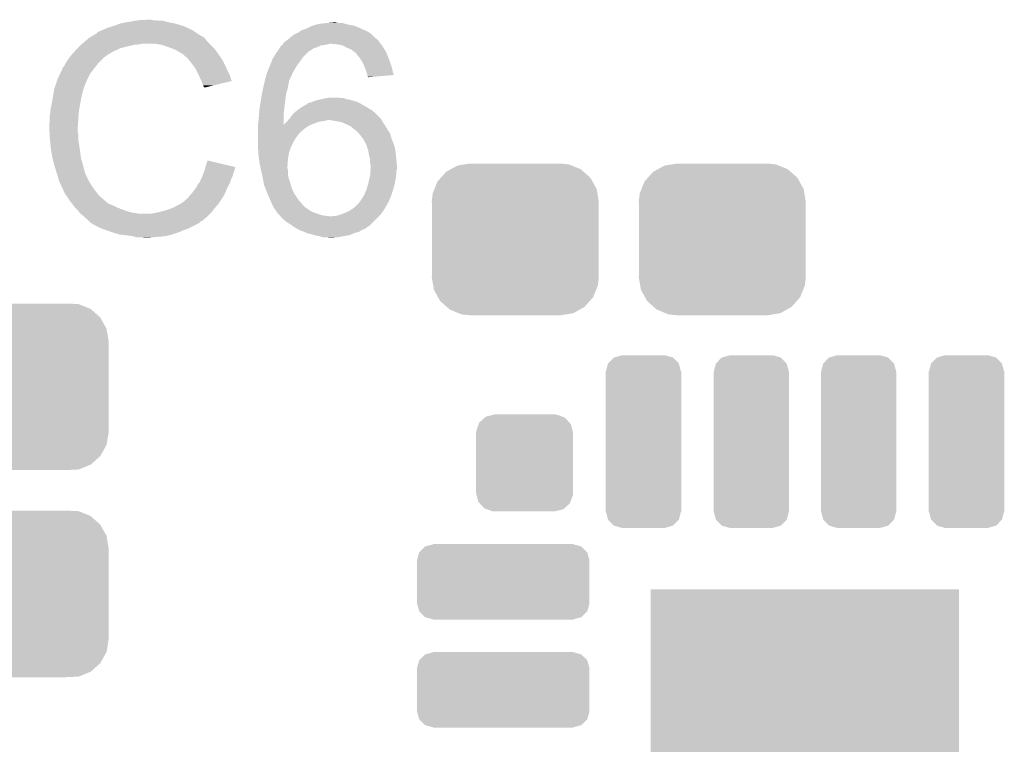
# Model space of a CAD drawing. Extents: x -1.3 to 24.2, y -3.9 to 39.2.
# Tile 36 of 43: x 7.8 to 12.4, y 21.1 to 24.4. Entities that reach past the tile are written whole.
import ezdxf

# ---------------------------------------------------------------- set-up
doc = ezdxf.new("R2010")
doc.units = 0
doc.layers.get('0').update_dxf_attribs({"linetype": 'CONTINUOUS'})
doc.layers.add('BOOST_10_CLICK_V101_GTO', color=14, linetype='CONTINUOUS')
doc.layers.add('BOOST_10_CLICK_V101_GTS', color=12, linetype='CONTINUOUS')

# ---------------------------------------------------------------- blocks, each defined once
blk = doc.blocks.new('SQUARE_52')
blk.add_solid([(0.71501, 0.71501), (0.71501, -0.71501), (-0.71501, 0.71501), (-0.71501, -0.71501)])
blk = doc.blocks.new('CUSTOM_82')
for points in [[(-0.320744, 0.31339), (-0.298526, 0.325596), (0.317222, 0.31339), (0.30335, 0.325596)], [(-0.298526, 0.325596), (-0.268438, 0.342124), (0.30335, 0.325596), (0.2622, 0.342124)], [(-0.268438, 0.342124), (-0.233628, 0.347838), (0.2622, 0.342124), (0.247972, 0.347838)], [(-0.233628, 0.347838), (-0.20955, 0.35179), (0.247972, 0.347838), (0.20955, 0.35179)], [(-0.360486, 0.26887), (-0.34504, 0.286174), (0.357822, 0.26887), (0.348152, 0.286174)], [(-0.34504, 0.286174), (-0.320744, 0.31339), (0.348152, 0.286174), (0.317222, 0.31339)], [(-0.383124, 0.213652), (-0.37475, 0.234078), (0.380766, 0.213652), (0.377262, 0.234078)], [(-0.37475, 0.234078), (-0.360486, 0.26887), (0.377262, 0.234078), (0.357822, 0.26887)], [(-0.38735, 0.17526), (-0.383124, 0.213652), (0.38735, 0.17526), (0.380766, 0.213652)], [(-0.38608, 0.154124), (-0.38735, 0.17526), (0.38608, 0.154124), (0.38735, 0.17526)], [(-0.38608, -0.154124), (-0.38608, 0.154124), (0.38608, -0.154124), (0.38608, 0.154124)], [(-0.38735, -0.17526), (-0.38608, -0.154124), (0.38735, -0.17526), (0.38608, -0.154124)], [(-0.380764, -0.213652), (-0.38735, -0.17526), (0.383124, -0.213652), (0.38735, -0.17526)], [(-0.377262, -0.234078), (-0.380764, -0.213652), (0.374748, -0.234078), (0.383124, -0.213652)], [(-0.35782, -0.26887), (-0.377262, -0.234078), (0.360486, -0.26887), (0.374748, -0.234078)], [(-0.348152, -0.286174), (-0.35782, -0.26887), (0.345038, -0.286174), (0.360486, -0.26887)], [(-0.31722, -0.31339), (-0.348152, -0.286174), (0.320744, -0.31339), (0.345038, -0.286174)], [(-0.30335, -0.325596), (-0.31722, -0.31339), (0.298524, -0.325596), (0.320744, -0.31339)], [(-0.262198, -0.342124), (-0.30335, -0.325596), (0.268438, -0.342124), (0.298524, -0.325596)], [(-0.247972, -0.347838), (-0.262198, -0.342124), (0.233626, -0.347838), (0.268438, -0.342124)], [(-0.20955, -0.35179), (-0.247972, -0.347838), (0.20955, -0.35179), (0.233626, -0.347838)]]:
    blk.add_solid(points)
blk = doc.blocks.new('CUSTOM_83')
for points in [[(-0.267216, 0.361152), (-0.213724, 0.383108), (0.26779, 0.361152), (0.21312, 0.383108)], [(-0.213724, 0.383108), (-0.20803, 0.383392), (0.21312, 0.383108), (0.212412, 0.383392)], [(-0.20803, 0.383392), (-0.154122, 0.38608), (0.212412, 0.383392), (0.154132, 0.38608)], [(-0.341452, 0.269636), (-0.313432, 0.320688), (0.341702, 0.269636), (0.313176, 0.320688)], [(-0.313432, 0.320688), (-0.312264, 0.321732), (0.313176, 0.320688), (0.312592, 0.321732)], [(-0.312264, 0.321732), (-0.26893, 0.360448), (0.312592, 0.321732), (0.268592, 0.360448)], [(-0.26893, 0.360448), (-0.267216, 0.361152), (0.268592, 0.360448), (0.26779, 0.361152)], [(-0.35179, 0.21082), (-0.342144, 0.268372), (0.35179, 0.21082), (0.34192, 0.268372)], [(-0.342144, 0.268372), (-0.341452, 0.269636), (0.34192, 0.268372), (0.341702, 0.269636)], [(-0.35179, 0.20955), (-0.35179, 0.21082), (0.35179, 0.20955), (0.35179, 0.21082)], [(-0.35179, -0.20955), (-0.35179, 0.20955), (0.35179, -0.20955), (0.35179, 0.20955)], [(-0.35179, -0.21082), (-0.35179, -0.20955), (0.35179, -0.21082), (0.35179, -0.20955)], [(-0.34192, -0.268358), (-0.35179, -0.21082), (0.342148, -0.268358), (0.35179, -0.21082)], [(-0.341702, -0.269636), (-0.34192, -0.268358), (0.341446, -0.269636), (0.342148, -0.268358)], [(-0.313184, -0.320676), (-0.341702, -0.269636), (0.31344, -0.320676), (0.341446, -0.269636)], [(-0.312594, -0.321732), (-0.313184, -0.320676), (0.312258, -0.321732), (0.31344, -0.320676)], [(-0.268602, -0.36044), (-0.312594, -0.321732), (0.26894, -0.36044), (0.312258, -0.321732)], [(-0.267792, -0.361154), (-0.268602, -0.36044), (0.2672, -0.361154), (0.26894, -0.36044)], [(-0.213136, -0.383104), (-0.267792, -0.361154), (0.213734, -0.383104), (0.2672, -0.361154)], [(-0.212414, -0.383394), (-0.213136, -0.383104), (0.207926, -0.383394), (0.213734, -0.383104)], [(-0.154122, -0.38608), (-0.212414, -0.383394), (0.154132, -0.38608), (0.207926, -0.383394)]]:
    blk.add_solid(points)
blk = doc.blocks.new('CUSTOM_88')
for points in [[(-0.389914, 0.13664), (-0.38903, 0.137522), (0.389648, 0.13664), (0.389394, 0.137522)], [(-0.38903, 0.137522), (-0.362498, 0.163938), (0.389394, 0.137522), (0.36213, 0.163938)], [(-0.362498, 0.163938), (-0.360606, 0.164444), (0.36213, 0.163938), (0.361606, 0.164444)], [(-0.360606, 0.164444), (-0.32512, 0.173924), (0.361606, 0.164444), (0.32512, 0.173924)], [(-0.32512, 0.173924), (-0.32512, 0.17526), (0.32512, 0.173924), (0.32512, 0.17526)], [(-0.40005, 0.10033), (-0.389914, 0.13664), (0.40005, 0.10033), (0.389648, 0.13664)], [(-0.40005, 0.09906), (-0.40005, 0.10033), (0.40005, 0.09906), (0.40005, 0.10033)], [(-0.40005, -0.09906), (-0.40005, 0.09906), (0.40005, -0.09906), (0.40005, 0.09906)], [(-0.40005, -0.10033), (-0.40005, -0.09906), (0.40005, -0.10033), (0.40005, -0.09906)], [(-0.389646, -0.13664), (-0.40005, -0.10033), (0.389914, -0.13664), (0.40005, -0.10033)], [(-0.389394, -0.137522), (-0.389646, -0.13664), (0.389028, -0.137522), (0.389914, -0.13664)], [(-0.362128, -0.163938), (-0.389394, -0.137522), (0.362498, -0.163938), (0.389028, -0.137522)], [(-0.361606, -0.164444), (-0.362128, -0.163938), (0.360604, -0.164444), (0.362498, -0.163938)], [(-0.32512, -0.173924), (-0.361606, -0.164444), (0.32512, -0.173924), (0.360604, -0.164444)], [(-0.32512, -0.17526), (-0.32512, -0.173924), (0.32512, -0.17526), (0.32512, -0.173924)]]:
    blk.add_solid(points)
blk = doc.blocks.new('CUSTOM_89')
for points in [[(-0.163662, 0.362498), (-0.137534, 0.389424), (0.164, 0.362498), (0.137186, 0.389424)], [(-0.137534, 0.389424), (-0.13582, 0.389914), (0.137186, 0.389424), (0.136698, 0.389914)], [(-0.13582, 0.389914), (-0.10033, 0.40005), (0.136698, 0.389914), (0.10033, 0.40005)], [(-0.17526, -0.32512), (-0.17526, 0.32512), (0.17526, -0.32512), (0.17526, 0.32512)], [(-0.17399, 0.32512), (-0.164478, 0.361656), (0.17399, 0.32512), (0.164226, 0.361656)], [(-0.164478, 0.361656), (-0.163662, 0.362498), (0.164226, 0.361656), (0.164, 0.362498)], [(-0.164224, -0.361656), (-0.17399, -0.32512), (0.164478, -0.361656), (0.17399, -0.32512)], [(-0.164, -0.362498), (-0.164224, -0.361656), (0.16366, -0.362498), (0.164478, -0.361656)], [(-0.137184, -0.389424), (-0.164, -0.362498), (0.137534, -0.389424), (0.16366, -0.362498)], [(-0.136698, -0.389914), (-0.137184, -0.389424), (0.135818, -0.389914), (0.137534, -0.389424)], [(-0.10033, -0.40005), (-0.136698, -0.389914), (0.10033, -0.40005), (0.135818, -0.389914)]]:
    blk.add_solid(points)
blk = doc.blocks.new('CUSTOM_90')
for points in [[(-0.213014, 0.179738), (-0.210356, 0.187108), (0.21478, 0.179738), (0.20812, 0.187108)], [(-0.210356, 0.187108), (-0.184634, 0.210356), (0.20812, 0.187108), (0.187108, 0.210356)], [(-0.184634, 0.210356), (-0.179738, 0.21478), (0.187108, 0.210356), (0.174838, 0.21478)], [(-0.179738, 0.21478), (-0.141444, 0.224354), (0.174838, 0.21478), (0.148284, 0.224354)], [(-0.141444, 0.224354), (-0.1397, 0.22479), (0.148284, 0.224354), (0.1397, 0.22479)], [(-0.22479, 0.1397), (-0.224354, 0.148284), (0.22479, 0.1397), (0.222644, 0.148284)], [(-0.22479, -0.1397), (-0.22479, 0.1397), (0.22479, -0.1397), (0.22479, 0.1397)], [(-0.224354, 0.148284), (-0.213014, 0.179738), (0.222644, 0.148284), (0.21478, 0.179738)], [(-0.222642, -0.148284), (-0.22479, -0.1397), (0.224354, -0.148284), (0.22479, -0.1397)], [(-0.21478, -0.179738), (-0.222642, -0.148284), (0.213012, -0.179738), (0.224354, -0.148284)], [(-0.208118, -0.187108), (-0.21478, -0.179738), (0.210356, -0.187108), (0.213012, -0.179738)], [(-0.187108, -0.210356), (-0.208118, -0.187108), (0.184632, -0.210356), (0.210356, -0.187108)], [(-0.174836, -0.21478), (-0.187108, -0.210356), (0.179738, -0.21478), (0.184632, -0.210356)], [(-0.148284, -0.224354), (-0.174836, -0.21478), (0.141442, -0.224354), (0.179738, -0.21478)], [(-0.1397, -0.22479), (-0.148284, -0.224354), (0.1397, -0.22479), (0.141442, -0.224354)]]:
    blk.add_solid(points)

msp = doc.modelspace()

# ---------------------------------------------------------------- linework, layer by layer
at = {"layer": 'BOOST_10_CLICK_V101_GTO'}
for points in [[(8.234682, 24.38654), (8.252462, 24.39416), (8.533386, 24.38654), (8.509002, 24.39416)], [(8.252462, 24.39416), (8.2931, 24.40178), (8.509002, 24.39416), (8.470898, 24.40178)], [(8.2931, 24.40178), (8.32358, 24.40686), (8.470898, 24.40178), (8.453124, 24.40686)], [(8.32358, 24.40686), (8.33882, 24.4094), (8.435342, 24.40686), (8.420102, 24.4094)], [(8.33882, 24.4094), (8.384538, 24.41194), (8.407402, 24.4094), (8.397242, 24.41194)], [(9.146536, 24.383998), (9.161782, 24.38908), (9.339582, 24.383998), (9.311638, 24.38908)], [(9.161782, 24.38908), (9.18718, 24.39416), (9.311638, 24.38908), (9.293016, 24.39416)], [(9.18718, 24.39416), (9.215118, 24.3967), (9.293016, 24.39416), (9.283704, 24.3967)], [(9.215118, 24.3967), (9.243058, 24.39924), (9.263382, 24.3967), (9.253222, 24.39924)], [(8.122912, 24.33574), (8.144068, 24.34844), (8.630922, 24.33574), (8.6106, 24.34844)], [(8.144068, 24.34844), (8.14832, 24.350992), (8.6106, 24.34844), (8.607028, 24.350992)], [(8.14832, 24.350992), (8.148336, 24.353526), (8.607028, 24.350992), (8.603478, 24.353526)], [(8.148336, 24.353526), (8.158482, 24.3586), (8.603478, 24.353526), (8.596374, 24.3586)], [(8.158482, 24.3586), (8.166094, 24.361138), (8.596374, 24.3586), (8.592818, 24.361138)], [(8.166094, 24.361138), (8.1661, 24.36114), (8.592818, 24.361138), (8.592816, 24.36114)], [(8.1661, 24.36114), (8.17626, 24.36622), (8.592816, 24.36114), (8.582658, 24.36622)], [(8.17626, 24.36622), (8.188958, 24.3713), (8.582658, 24.36622), (8.5725, 24.3713)], [(8.188958, 24.3713), (8.201658, 24.37638), (8.5725, 24.3713), (8.56107, 24.37638)], [(8.201658, 24.37638), (8.2169, 24.38146), (8.56107, 24.37638), (8.54964, 24.38146)], [(8.2169, 24.38146), (8.234682, 24.38654), (8.54964, 24.38146), (8.533386, 24.38654)], [(9.04748, 24.3332), (9.060182, 24.34336), (9.431024, 24.3332), (9.420862, 24.34336)], [(9.060182, 24.34336), (9.066102, 24.345898), (9.420862, 24.34336), (9.418322, 24.345898)], [(9.066102, 24.345898), (9.077962, 24.350982), (9.418322, 24.345898), (9.410696, 24.350982)], [(9.077962, 24.350982), (9.085068, 24.356058), (9.410696, 24.350982), (9.403082, 24.356058)], [(9.085068, 24.356058), (9.09574, 24.36368), (9.403082, 24.356058), (9.38657, 24.36368)], [(9.09574, 24.36368), (9.1186, 24.3713), (9.38657, 24.36368), (9.37006, 24.3713)], [(9.1186, 24.3713), (9.138922, 24.38146), (9.37006, 24.3713), (9.345674, 24.38146)], [(9.138922, 24.38146), (9.146536, 24.383998), (9.345674, 24.38146), (9.339582, 24.383998)], [(8.07212, 24.2951), (8.07466, 24.29764), (8.31596, 24.2951), (8.341362, 24.29764)], [(8.07466, 24.29764), (8.0772, 24.30018), (8.341362, 24.29764), (8.354058, 24.30018)], [(8.0772, 24.30018), (8.095208, 24.315418), (8.66902, 24.30018), (8.653782, 24.315418)], [(8.095208, 24.315418), (8.104216, 24.32304), (8.653782, 24.315418), (8.6487, 24.32304)], [(8.104216, 24.32304), (8.110222, 24.328122), (8.6487, 24.32304), (8.643616, 24.328122)], [(8.110222, 24.328122), (8.114446, 24.330658), (8.643616, 24.328122), (8.641078, 24.330658)], [(8.114446, 24.330658), (8.118676, 24.333198), (8.641078, 24.330658), (8.636004, 24.333198)], [(8.118676, 24.333198), (8.122902, 24.335734), (8.636004, 24.333198), (8.633466, 24.335734)], [(8.122902, 24.335734), (8.122912, 24.33574), (8.633466, 24.335734), (8.630922, 24.33574)], [(8.448038, 24.2951), (8.417558, 24.30018), (8.6741, 24.2951), (8.66902, 24.30018)], [(9.006842, 24.295106), (9.00811, 24.29764), (9.20245, 24.295106), (9.21512, 24.29764)], [(9.00811, 24.29764), (9.00938, 24.30018), (9.21512, 24.29764), (9.225278, 24.30018)], [(9.00938, 24.30018), (9.011924, 24.305258), (9.462136, 24.30018), (9.458328, 24.305258)], [(9.011924, 24.305258), (9.015312, 24.3078), (9.458328, 24.305258), (9.45642, 24.3078)], [(9.015312, 24.3078), (9.025468, 24.31542), (9.45642, 24.3078), (9.45134, 24.31542)], [(9.025468, 24.31542), (9.03224, 24.3205), (9.45134, 24.31542), (9.446258, 24.3205)], [(9.03224, 24.3205), (9.035284, 24.323038), (9.446258, 24.3205), (9.443718, 24.323038)], [(9.035284, 24.323038), (9.038332, 24.325578), (9.443718, 24.323038), (9.438644, 24.325578)], [(9.038332, 24.325578), (9.044424, 24.330654), (9.438644, 24.325578), (9.433566, 24.330654)], [(9.044424, 24.330654), (9.04745, 24.333176), (9.433566, 24.330654), (9.43356, 24.333176)], [(9.04745, 24.333176), (9.04748, 24.3332), (9.43356, 24.333176), (9.431024, 24.3332)], [(9.260842, 24.29764), (9.235442, 24.30018), (9.464042, 24.29764), (9.462136, 24.30018)], [(9.286236, 24.292562), (9.260842, 24.29764), (9.46785, 24.292562), (9.464042, 24.29764)], [(8.026166, 24.246838), (8.042332, 24.26462), (8.191498, 24.246838), (8.221982, 24.26462)], [(8.042332, 24.26462), (8.04926, 24.27224), (8.221982, 24.26462), (8.23849, 24.27224)], [(8.04926, 24.27224), (8.05688, 24.27986), (8.23849, 24.27224), (8.254998, 24.27986)], [(8.05688, 24.27986), (8.07212, 24.2951), (8.254998, 24.27986), (8.31596, 24.2951)], [(8.47598, 24.28494), (8.448038, 24.2951), (8.68426, 24.28494), (8.6741, 24.2951)], [(8.483606, 24.282398), (8.47598, 24.28494), (8.686802, 24.282398), (8.68426, 24.28494)], [(8.498838, 24.27732), (8.483606, 24.282398), (8.690866, 24.27732), (8.686802, 24.282398)], [(8.51408, 24.2697), (8.498838, 24.27732), (8.69696, 24.2697), (8.690866, 24.27732)], [(8.51916, 24.26716), (8.51408, 24.2697), (8.698776, 24.26716), (8.69696, 24.2697)], [(8.531862, 24.25954), (8.51916, 24.26716), (8.704218, 24.25954), (8.698776, 24.26716)], [(8.542016, 24.254462), (8.531862, 24.25954), (8.707846, 24.254462), (8.704218, 24.25954)], [(8.54456, 24.25192), (8.542016, 24.254462), (8.709662, 24.25192), (8.707846, 24.254462)], [(8.564564, 24.23414), (8.54456, 24.25192), (8.722362, 24.23414), (8.709662, 24.25192)], [(8.964354, 24.23668), (8.9789, 24.25954), (9.10082, 24.23668), (9.12368, 24.25954)], [(8.9789, 24.25954), (8.984228, 24.267154), (9.12368, 24.25954), (9.131294, 24.267154)], [(8.984228, 24.267154), (8.984232, 24.26716), (9.131294, 24.267154), (9.133838, 24.26716)], [(8.984232, 24.26716), (8.99312, 24.279858), (9.133838, 24.26716), (9.151616, 24.279858)], [(8.99312, 24.279858), (8.996676, 24.284938), (9.151616, 24.279858), (9.169398, 24.284938)], [(8.996676, 24.284938), (8.99668, 24.284942), (9.169398, 24.284938), (9.169406, 24.284942)], [(8.99668, 24.284942), (8.996686, 24.287486), (9.169406, 24.284942), (9.174494, 24.287486)], [(8.996686, 24.287486), (8.99922, 24.29002), (9.174494, 24.287486), (9.179562, 24.29002)], [(8.99922, 24.29002), (9.003022, 24.292558), (9.179562, 24.29002), (9.184638, 24.292558)], [(9.003022, 24.292558), (9.006832, 24.2951), (9.184638, 24.292558), (9.20242, 24.2951)], [(9.006832, 24.2951), (9.006842, 24.295106), (9.20242, 24.2951), (9.20245, 24.295106)], [(9.295134, 24.287478), (9.286236, 24.292562), (9.471662, 24.287478), (9.46785, 24.292562)], [(9.304018, 24.2824), (9.295134, 24.287478), (9.47471, 24.2824), (9.471662, 24.287478)], [(9.324338, 24.27478), (9.304018, 24.2824), (9.479282, 24.27478), (9.47471, 24.2824)], [(9.33704, 24.26462), (9.324338, 24.27478), (9.485378, 24.26462), (9.479282, 24.27478)], [(9.340426, 24.262082), (9.33704, 24.26462), (9.4869, 24.262082), (9.485378, 24.26462)], [(9.347198, 24.257002), (9.340426, 24.262082), (9.489018, 24.257002), (9.4869, 24.262082)], [(9.35228, 24.24938), (9.347198, 24.257002), (9.492194, 24.24938), (9.489018, 24.257002)], [(7.993382, 24.196044), (7.99846, 24.206198), (8.140986, 24.196044), (8.148884, 24.206198)], [(7.99846, 24.206198), (7.999982, 24.208738), (8.148884, 24.206198), (8.15086, 24.208738)], [(7.999982, 24.208738), (8.006078, 24.2189), (8.15086, 24.208738), (8.161022, 24.2189)], [(8.006078, 24.2189), (8.018524, 24.236678), (8.161022, 24.2189), (8.1788, 24.236678)], [(8.018524, 24.236678), (8.02386, 24.2443), (8.1788, 24.236678), (8.188958, 24.2443)], [(8.02386, 24.2443), (8.023862, 24.244302), (8.188958, 24.2443), (8.18896, 24.244302)], [(8.023862, 24.244302), (8.026166, 24.246838), (8.18896, 24.244302), (8.191498, 24.246838)], [(8.56742, 24.2316), (8.564564, 24.23414), (8.723814, 24.2316), (8.722362, 24.23414)], [(8.579612, 24.21636), (8.56742, 24.2316), (8.73252, 24.21636), (8.723814, 24.2316)], [(8.58774, 24.2062), (8.579612, 24.21636), (8.7376, 24.2062), (8.73252, 24.21636)], [(8.594852, 24.19604), (8.58774, 24.2062), (8.74268, 24.19604), (8.7376, 24.2062)], [(8.94842, 24.19858), (8.956236, 24.2189), (9.072878, 24.19858), (9.08812, 24.2189)], [(8.956236, 24.2189), (8.961122, 24.2316), (9.08812, 24.2189), (9.09719, 24.2316)], [(8.961122, 24.2316), (8.964354, 24.23668), (9.09719, 24.2316), (9.10082, 24.23668)], [(9.35482, 24.24684), (9.35228, 24.24938), (9.493252, 24.24684), (9.492194, 24.24938)], [(9.36498, 24.23414), (9.35482, 24.24684), (9.498542, 24.23414), (9.493252, 24.24684)], [(9.366674, 24.2316), (9.36498, 24.23414), (9.4996, 24.2316), (9.498542, 24.23414)], [(9.375138, 24.218902), (9.366674, 24.2316), (9.504136, 24.218902), (9.4996, 24.2316)], [(9.38276, 24.20366), (9.375138, 24.218902), (9.509578, 24.20366), (9.504136, 24.218902)], [(7.9629, 24.13508), (7.976046, 24.163018), (8.10133, 24.13508), (8.1153, 24.163018)], [(7.976046, 24.163018), (7.98322, 24.178264), (8.1153, 24.163018), (8.127158, 24.178264)], [(7.98322, 24.178264), (7.983226, 24.180806), (8.127158, 24.178264), (8.129134, 24.180806)], [(7.983226, 24.180806), (7.98576, 24.183344), (8.129134, 24.180806), (8.131108, 24.183344)], [(7.98576, 24.183344), (7.988304, 24.19096), (8.131108, 24.183344), (8.137032, 24.19096)], [(7.988304, 24.19096), (7.993382, 24.196044), (8.137032, 24.19096), (8.140986, 24.196044)], [(8.605518, 24.180798), (8.594852, 24.19604), (8.749456, 24.180798), (8.74268, 24.19604)], [(8.609328, 24.17318), (8.605518, 24.180798), (8.75284, 24.17318), (8.749456, 24.180798)], [(8.61822, 24.1554), (8.609328, 24.17318), (8.761732, 24.1554), (8.75284, 24.17318)], [(8.929188, 24.145242), (8.93572, 24.168102), (9.044938, 24.145242), (9.055332, 24.168102)], [(8.93572, 24.168102), (8.937834, 24.173178), (9.055332, 24.168102), (9.05764, 24.173178)], [(8.937834, 24.173178), (8.948418, 24.198578), (9.05764, 24.173178), (9.072878, 24.198578)], [(8.948418, 24.198578), (8.94842, 24.19858), (9.072878, 24.198578), (9.072878, 24.19858)], [(9.386026, 24.19604), (9.38276, 24.20366), (9.512298, 24.19604), (9.509578, 24.20366)], [(9.39038, 24.185878), (9.386026, 24.19604), (9.514832, 24.185878), (9.512298, 24.19604)], [(9.39546, 24.170638), (9.39038, 24.185878), (9.518632, 24.170638), (9.514832, 24.185878)], [(9.400538, 24.157944), (9.39546, 24.170638), (9.521798, 24.157944), (9.518632, 24.170638)], [(7.951892, 24.102056), (7.962052, 24.13254), (8.08736, 24.102056), (8.10006, 24.13254)], [(7.962052, 24.13254), (7.9629, 24.13508), (8.10006, 24.13254), (8.10133, 24.13508)], [(8.61935, 24.152858), (8.61822, 24.1554), (8.763002, 24.152858), (8.761732, 24.1554)], [(8.62838, 24.13254), (8.61935, 24.152858), (8.769076, 24.13254), (8.763002, 24.152858)], [(8.630924, 24.127454), (8.62838, 24.13254), (8.770594, 24.127454), (8.769076, 24.13254)], [(8.63346, 24.12238), (8.630924, 24.127454), (8.74943, 24.12238), (8.770594, 24.127454)], [(8.63854, 24.107142), (8.63346, 24.12238), (8.685876, 24.107142), (8.74943, 24.12238)], [(8.91794, 24.09952), (8.921456, 24.11476), (9.03173, 24.09952), (9.03478, 24.11476)], [(8.921456, 24.11476), (8.9238, 24.124918), (9.03478, 24.11476), (9.03732, 24.124918)], [(8.9238, 24.124918), (8.925558, 24.132536), (9.03732, 24.124918), (9.03732, 24.132536)], [(8.925558, 24.132536), (8.92556, 24.13254), (9.03732, 24.132536), (9.037322, 24.13254)], [(8.92556, 24.13254), (8.927008, 24.137614), (9.037322, 24.13254), (9.042394, 24.137614)], [(8.927008, 24.137614), (8.92846, 24.142696), (9.042394, 24.137614), (9.0424, 24.142696)], [(8.92846, 24.142696), (8.929188, 24.145242), (9.0424, 24.142696), (9.044938, 24.145242)], [(9.40054, 24.155398), (9.400538, 24.157944), (9.522432, 24.155398), (9.521798, 24.157944)], [(9.40054, 24.147804), (9.40054, 24.155398), (9.432976, 24.147804), (9.522432, 24.155398)], [(9.403056, 24.14778), (9.40054, 24.147804), (9.432694, 24.14778), (9.432976, 24.147804)], [(9.40308, 24.145266), (9.403056, 24.14778), (9.40308, 24.145266), (9.432694, 24.14778)], [(7.94385, 24.0665), (7.947236, 24.086818), (8.0772, 24.0665), (8.082278, 24.086818)], [(7.947236, 24.086818), (7.947662, 24.089362), (8.082278, 24.086818), (8.08355, 24.089362)], [(7.947662, 24.089362), (7.948506, 24.091896), (8.08355, 24.089362), (8.084818, 24.091896)], [(7.948506, 24.091896), (7.950198, 24.096976), (8.084818, 24.091896), (8.08482, 24.096976)], [(7.950198, 24.096976), (7.951044, 24.099514), (8.08482, 24.096976), (8.087354, 24.099514)], [(7.951044, 24.099514), (7.951892, 24.102056), (8.087354, 24.099514), (8.08736, 24.102056)], [(8.641078, 24.102064), (8.63854, 24.107142), (8.664698, 24.102064), (8.685876, 24.107142)], [(8.643614, 24.099526), (8.641078, 24.102064), (8.654112, 24.099526), (8.664698, 24.102064)], [(8.64362, 24.09701), (8.643614, 24.099526), (8.64362, 24.09701), (8.654112, 24.099526)], [(8.91032, 24.06396), (8.912496, 24.074118), (9.023168, 24.06396), (9.02462, 24.074118)], [(8.912496, 24.074118), (8.915762, 24.08936), (9.02462, 24.074118), (9.029698, 24.08936)], [(8.915762, 24.08936), (8.91794, 24.09952), (9.029698, 24.08936), (9.03173, 24.09952)], [(7.9348, 24.0157), (7.94004, 24.04364), (8.06704, 24.0157), (8.07212, 24.04364)], [(7.94004, 24.04364), (7.94385, 24.0665), (8.07212, 24.04364), (8.0772, 24.0665)], [(8.903122, 24.01824), (8.90524, 24.03094), (9.017, 24.01824), (9.018586, 24.03094)], [(8.90524, 24.03094), (8.906412, 24.03856), (9.018586, 24.03094), (9.01954, 24.03856)], [(8.906412, 24.03856), (8.91032, 24.06396), (9.01954, 24.03856), (9.023168, 24.06396)], [(9.118608, 24.020782), (9.12241, 24.02332), (9.37196, 24.020782), (9.367518, 24.02332)], [(9.12241, 24.02332), (9.12622, 24.025862), (9.367518, 24.02332), (9.362436, 24.025862)], [(9.12622, 24.025862), (9.138922, 24.028402), (9.362436, 24.025862), (9.357356, 24.028402)], [(9.138922, 24.028402), (9.144844, 24.03094), (9.357356, 24.028402), (9.35228, 24.03094)], [(9.144844, 24.03094), (9.156702, 24.03602), (9.35228, 24.03094), (9.335772, 24.03602)], [(9.156702, 24.03602), (9.17702, 24.0411), (9.335772, 24.03602), (9.319262, 24.0411)], [(9.17702, 24.0411), (9.18845, 24.04364), (9.319262, 24.0411), (9.304022, 24.04364)], [(9.18845, 24.04364), (9.211302, 24.048718), (9.304022, 24.04364), (9.291324, 24.048718)], [(9.211302, 24.048718), (9.21131, 24.04872), (9.291324, 24.048718), (9.278622, 24.04872)], [(9.21131, 24.04872), (9.222742, 24.05126), (9.278622, 24.04872), (9.268462, 24.05126)], [(7.92734, 23.96744), (7.92988, 23.985222), (8.060688, 23.96744), (8.06196, 23.985222)], [(7.92988, 23.985222), (7.93242, 24.003), (8.06196, 23.985222), (8.064922, 24.003)], [(7.93242, 24.003), (7.9348, 24.0157), (8.064922, 24.003), (8.06704, 24.0157)], [(8.89783, 23.972518), (8.90016, 24.00046), (9.01192, 23.972518), (9.015024, 24.00046)], [(8.90016, 24.00046), (8.903122, 24.01824), (9.015024, 24.00046), (9.017, 24.01824)], [(9.0551, 23.975062), (9.058062, 23.977602), (9.44118, 23.975062), (9.43864, 23.977602)], [(9.058062, 23.977602), (9.072878, 23.9903), (9.43864, 23.977602), (9.423824, 23.9903)], [(9.072878, 23.9903), (9.076264, 23.99284), (9.423824, 23.9903), (9.420858, 23.99284)], [(9.076264, 23.99284), (9.0932, 24.005542), (9.420858, 23.99284), (9.39863, 24.005542)], [(9.0932, 24.005542), (9.116066, 24.01824), (9.39863, 24.005542), (9.376408, 24.01824)], [(9.116066, 24.01824), (9.1186, 24.018264), (9.376408, 24.01824), (9.376366, 24.018264)], [(9.1186, 24.018264), (9.118608, 24.020782), (9.376366, 24.018264), (9.37196, 24.020782)], [(7.9248, 23.929342), (7.92734, 23.939502), (8.057968, 23.929342), (8.058694, 23.939502)], [(7.92734, 23.939502), (7.92734, 23.96744), (8.058694, 23.939502), (8.060688, 23.96744)], [(8.892862, 23.924298), (8.89508, 23.94204), (9.011962, 23.924298), (9.011948, 23.94204)], [(8.89508, 23.94204), (8.89762, 23.96998), (9.011948, 23.94204), (9.011924, 23.96998)], [(8.89762, 23.96998), (8.89783, 23.972518), (9.011924, 23.96998), (9.01192, 23.972518)], [(9.011962, 23.924298), (9.019542, 23.93188), (9.137744, 23.924298), (9.1567, 23.93188)], [(9.019542, 23.93188), (9.02716, 23.9395), (9.1567, 23.93188), (9.177022, 23.9395)], [(9.02716, 23.9395), (9.0297, 23.94204), (9.177022, 23.9395), (9.197338, 23.94204)], [(9.0297, 23.94204), (9.031818, 23.944582), (9.197338, 23.94204), (9.210042, 23.944582)], [(9.031818, 23.944582), (9.033932, 23.94712), (9.210042, 23.944582), (9.215124, 23.94712)], [(9.033932, 23.94712), (9.040282, 23.95474), (9.46658, 23.94712), (9.4615, 23.95474)], [(9.040282, 23.95474), (9.0424, 23.95728), (9.4615, 23.95474), (9.458962, 23.95728)], [(9.0424, 23.95728), (9.0551, 23.975062), (9.458962, 23.95728), (9.44118, 23.975062)], [(9.22529, 23.947118), (9.225278, 23.94712), (9.46658, 23.947118), (9.46658, 23.94712)], [(9.281142, 23.936962), (9.22529, 23.947118), (9.471662, 23.936962), (9.46658, 23.947118)], [(9.281162, 23.936958), (9.281142, 23.936962), (9.471666, 23.936958), (9.471662, 23.936962)], [(9.30402, 23.9268), (9.281162, 23.936958), (9.479282, 23.9268), (9.471666, 23.936958)], [(7.9248, 23.914102), (7.9248, 23.929342), (8.05688, 23.914102), (8.057968, 23.929342)], [(7.9248, 23.9141), (7.9248, 23.914102), (8.056882, 23.9141), (8.05688, 23.914102)], [(7.925944, 23.891238), (7.9248, 23.9141), (8.056882, 23.891238), (8.056882, 23.9141)], [(7.926326, 23.883616), (7.925944, 23.891238), (8.05942, 23.883616), (8.056882, 23.891238)], [(8.89254, 23.92172), (8.892862, 23.924298), (9.1313, 23.92172), (9.137744, 23.924298)], [(8.89254, 23.90648), (8.89254, 23.92172), (9.10844, 23.90648), (9.1313, 23.92172)], [(8.89254, 23.88616), (8.89254, 23.90648), (9.08558, 23.88616), (9.10844, 23.90648)], [(8.89254, 23.883622), (8.89254, 23.88616), (9.083042, 23.883622), (9.08558, 23.88616)], [(9.304024, 23.926798), (9.30402, 23.9268), (9.479282, 23.926798), (9.479282, 23.9268)], [(9.324338, 23.91664), (9.304024, 23.926798), (9.485376, 23.91664), (9.479282, 23.926798)], [(9.33958, 23.90394), (9.324338, 23.91664), (9.492996, 23.90394), (9.485376, 23.91664)], [(9.342966, 23.9014), (9.33958, 23.90394), (9.494518, 23.9014), (9.492996, 23.90394)], [(9.34974, 23.896318), (9.342966, 23.9014), (9.497908, 23.896318), (9.494518, 23.9014)], [(9.359896, 23.886162), (9.34974, 23.896318), (9.504682, 23.886162), (9.497908, 23.896318)], [(9.3599, 23.886158), (9.359896, 23.886162), (9.504684, 23.886158), (9.504682, 23.886162)], [(9.37373, 23.86838), (9.3599, 23.886158), (9.50976, 23.86838), (9.504684, 23.886158)], [(7.92734, 23.8633), (7.926326, 23.883616), (8.05942, 23.8633), (8.05942, 23.883616)], [(7.928104, 23.855678), (7.92734, 23.8633), (8.05942, 23.855678), (8.05942, 23.8633)], [(7.929626, 23.84044), (7.928104, 23.855678), (8.06196, 23.84044), (8.05942, 23.855678)], [(7.93242, 23.812498), (7.929626, 23.84044), (8.06626, 23.812498), (8.06196, 23.84044)], [(8.89254, 23.876), (8.89254, 23.883622), (9.07796, 23.876), (9.083042, 23.883622)], [(8.89254, 23.863298), (8.89254, 23.876), (9.0678, 23.863298), (9.07796, 23.876)], [(8.89254, 23.845518), (8.89254, 23.863298), (9.05764, 23.845518), (9.0678, 23.863298)], [(8.89254, 23.827738), (8.89254, 23.845518), (9.048748, 23.827738), (9.05764, 23.845518)], [(9.377682, 23.863298), (9.37373, 23.86838), (9.511666, 23.863298), (9.50976, 23.86838)], [(9.39292, 23.8379), (9.377682, 23.863298), (9.52119, 23.8379), (9.511666, 23.863298)], [(7.933318, 23.80742), (7.93242, 23.812498), (8.06704, 23.80742), (8.06626, 23.812498)], [(7.94004, 23.76932), (7.933318, 23.80742), (8.07212, 23.76932), (8.06704, 23.80742)], [(8.8927, 23.8252), (8.89254, 23.827738), (9.04748, 23.8252), (9.048748, 23.827738)], [(8.894446, 23.79726), (8.8927, 23.8252), (9.037322, 23.79726), (9.04748, 23.8252)], [(8.89508, 23.7871), (8.894446, 23.79726), (9.035472, 23.7871), (9.037322, 23.79726)], [(9.396616, 23.827738), (9.39292, 23.8379), (9.525, 23.827738), (9.52119, 23.8379)], [(9.40308, 23.809958), (9.396616, 23.827738), (9.529446, 23.809958), (9.525, 23.827738)], [(9.40359, 23.807418), (9.40308, 23.809958), (9.53008, 23.807418), (9.529446, 23.809958)], [(9.40816, 23.78456), (9.40359, 23.807418), (9.53262, 23.78456), (9.53008, 23.807418)], [(7.940042, 23.769318), (7.94004, 23.76932), (8.07212, 23.769318), (8.07212, 23.76932)], [(7.94512, 23.749), (7.940042, 23.769318), (8.077926, 23.749), (8.07212, 23.769318)], [(7.949476, 23.73376), (7.94512, 23.749), (8.08228, 23.73376), (8.077926, 23.749)], [(8.65124, 23.736298), (8.658882, 23.759156), (8.755962, 23.736298), (8.658882, 23.759156)], [(8.897304, 23.769322), (8.89508, 23.7871), (9.03224, 23.769322), (9.035472, 23.7871)], [(8.90016, 23.74646), (8.897304, 23.769322), (9.030606, 23.74646), (9.03224, 23.769322)], [(9.41324, 23.761698), (9.40816, 23.78456), (9.534908, 23.761698), (9.53262, 23.78456)], [(9.413242, 23.743918), (9.41324, 23.761698), (9.536686, 23.743918), (9.534908, 23.761698)], [(7.95528, 23.71344), (7.949476, 23.73376), (8.087702, 23.71344), (8.08228, 23.73376)], [(7.961208, 23.69566), (7.95528, 23.71344), (8.092444, 23.69566), (8.087702, 23.71344)], [(8.640444, 23.700738), (8.644252, 23.710898), (8.77824, 23.700738), (8.78332, 23.710898)], [(8.644252, 23.710898), (8.64616, 23.715982), (8.78332, 23.710898), (8.784588, 23.715982)], [(8.64616, 23.715982), (8.647428, 23.721058), (8.784588, 23.715982), (8.785858, 23.721058)], [(8.647428, 23.721058), (8.648698, 23.726136), (8.785858, 23.721058), (8.788398, 23.726136)], [(8.648698, 23.726136), (8.64933, 23.72866), (8.788398, 23.726136), (8.7884, 23.72866)], [(8.64933, 23.72866), (8.65124, 23.736298), (8.7884, 23.72866), (8.755962, 23.736298)], [(8.902882, 23.73376), (8.90016, 23.74646), (9.0297, 23.73376), (9.030606, 23.74646)], [(8.90506, 23.723602), (8.902882, 23.73376), (9.0297, 23.723602), (9.0297, 23.73376)], [(8.90778, 23.710902), (8.90506, 23.723602), (9.03224, 23.710902), (9.0297, 23.723602)], [(8.90778, 23.7109), (8.90778, 23.710902), (9.03224, 23.7109), (9.03224, 23.710902)], [(8.911298, 23.695662), (8.90778, 23.7109), (9.03224, 23.695662), (9.03224, 23.7109)], [(9.41324, 23.690578), (9.414086, 23.70328), (9.533748, 23.690578), (9.53516, 23.70328)], [(9.41578, 23.736296), (9.413242, 23.743918), (9.537448, 23.736296), (9.536686, 23.743918)], [(9.414086, 23.70328), (9.414594, 23.710896), (9.53516, 23.70328), (9.53516, 23.710896)], [(9.414594, 23.710896), (9.415102, 23.718518), (9.53516, 23.710896), (9.537698, 23.718518)], [(9.415102, 23.718518), (9.41578, 23.72868), (9.537698, 23.718518), (9.537698, 23.72868)], [(9.41578, 23.733762), (9.41578, 23.736296), (9.5377, 23.733762), (9.537448, 23.736296)], [(9.41578, 23.72868), (9.41578, 23.733762), (9.537698, 23.72868), (9.5377, 23.733762)], [(7.962056, 23.693116), (7.961208, 23.69566), (8.094982, 23.693116), (8.092444, 23.69566)], [(7.963748, 23.688038), (7.962056, 23.693116), (8.09752, 23.688038), (8.094982, 23.693116)], [(7.96544, 23.682958), (7.963748, 23.688038), (8.099214, 23.682958), (8.09752, 23.688038)], [(7.966076, 23.68042), (7.96544, 23.682958), (8.10006, 23.68042), (8.099214, 23.682958)], [(7.967982, 23.6728), (7.966076, 23.68042), (8.103872, 23.6728), (8.10006, 23.68042)], [(7.970522, 23.665182), (7.967982, 23.6728), (8.10768, 23.665182), (8.103872, 23.6728)], [(7.97306, 23.657562), (7.970522, 23.665182), (8.112444, 23.657562), (8.10768, 23.665182)], [(7.9756, 23.65248), (7.97306, 23.657562), (8.115618, 23.65248), (8.112444, 23.657562)], [(8.619234, 23.655018), (8.6233, 23.660102), (8.763, 23.655018), (8.76445, 23.660102)], [(8.6233, 23.660102), (8.62874, 23.672798), (8.76445, 23.660102), (8.768078, 23.672798)], [(8.62874, 23.672798), (8.635272, 23.688038), (8.768078, 23.672798), (8.775698, 23.688038)], [(8.635272, 23.688038), (8.63854, 23.69566), (8.775698, 23.688038), (8.777222, 23.69566)], [(8.63854, 23.69566), (8.640444, 23.700738), (8.777222, 23.69566), (8.77824, 23.700738)], [(8.9154, 23.677882), (8.911298, 23.695662), (9.03478, 23.677882), (9.03224, 23.695662)], [(8.9154, 23.67788), (8.9154, 23.677882), (9.034782, 23.67788), (9.03478, 23.677882)], [(8.918788, 23.657562), (8.9154, 23.67788), (9.042398, 23.657562), (9.034782, 23.67788)], [(8.92048, 23.647402), (8.918788, 23.657562), (9.04494, 23.647402), (9.042398, 23.657562)], [(9.404234, 23.65248), (9.40562, 23.65756), (9.52754, 23.65248), (9.528462, 23.65756)], [(9.40562, 23.65756), (9.410894, 23.68042), (9.528462, 23.65756), (9.53262, 23.68042)], [(9.410894, 23.68042), (9.41324, 23.690578), (9.53262, 23.68042), (9.533748, 23.690578)], [(7.979186, 23.64486), (7.9756, 23.65248), (8.12038, 23.64486), (8.115618, 23.65248)], [(7.989944, 23.622), (7.979186, 23.64486), (8.13562, 23.622), (8.12038, 23.64486)], [(7.99592, 23.609298), (7.989944, 23.622), (8.145782, 23.609298), (8.13562, 23.622)], [(8.58774, 23.609302), (8.59536, 23.61946), (8.740616, 23.609302), (8.74506, 23.61946)], [(8.59536, 23.61946), (8.605522, 23.632162), (8.74506, 23.61946), (8.750618, 23.632162)], [(8.605522, 23.632162), (8.60806, 23.63724), (8.750618, 23.632162), (8.75284, 23.63724)], [(8.60806, 23.63724), (8.61314, 23.647398), (8.75284, 23.63724), (8.758644, 23.647398)], [(8.61314, 23.647398), (8.619234, 23.655018), (8.758644, 23.647398), (8.763, 23.655018)], [(8.924544, 23.637242), (8.92048, 23.647402), (9.04748, 23.637242), (9.04494, 23.647402)], [(8.93267, 23.616926), (8.924544, 23.637242), (9.0551, 23.616926), (9.04748, 23.637242)], [(8.933688, 23.614382), (8.93267, 23.616926), (9.057636, 23.614382), (9.0551, 23.616926)], [(8.936736, 23.606762), (8.933688, 23.614382), (9.06018, 23.606762), (9.057636, 23.614382)], [(9.38784, 23.604218), (9.395968, 23.62454), (9.513144, 23.604218), (9.51992, 23.62454)], [(9.395968, 23.62454), (9.398, 23.629618), (9.51992, 23.62454), (9.521304, 23.629618)], [(9.398, 23.629618), (9.404234, 23.65248), (9.521304, 23.629618), (9.52754, 23.65248)], [(8.004386, 23.5966), (7.99592, 23.609298), (8.15594, 23.5966), (8.145782, 23.609298)], [(8.017932, 23.576282), (8.004386, 23.5966), (8.178798, 23.576282), (8.15594, 23.5966)], [(8.02132, 23.5712), (8.017932, 23.576282), (8.185152, 23.5712), (8.178798, 23.576282)], [(8.033044, 23.55596), (8.02132, 23.5712), (8.204204, 23.55596), (8.185152, 23.5712)], [(8.542016, 23.56358), (8.55472, 23.57374), (8.713046, 23.56358), (8.71982, 23.57374)], [(8.55472, 23.57374), (8.562344, 23.581362), (8.71982, 23.57374), (8.7249, 23.581362)], [(8.562344, 23.581362), (8.567418, 23.583904), (8.7249, 23.581362), (8.726594, 23.583904)], [(8.567418, 23.583904), (8.5725, 23.59152), (8.726594, 23.583904), (8.731672, 23.59152)], [(8.5725, 23.59152), (8.576308, 23.596598), (8.731672, 23.59152), (8.735058, 23.596598)], [(8.576308, 23.596598), (8.580122, 23.60168), (8.735058, 23.596598), (8.73728, 23.60168)], [(8.580122, 23.60168), (8.58774, 23.609302), (8.73728, 23.60168), (8.740616, 23.609302)], [(8.9408, 23.5966), (8.936736, 23.606762), (9.0678, 23.5966), (9.06018, 23.606762)], [(8.946242, 23.583902), (8.9408, 23.5966), (9.075418, 23.583902), (9.0678, 23.5966)], [(8.951686, 23.5712), (8.946242, 23.583902), (9.08558, 23.5712), (9.075418, 23.583902)], [(8.95604, 23.56104), (8.951686, 23.5712), (9.094048, 23.56104), (9.08558, 23.5712)], [(9.362428, 23.563582), (9.37768, 23.58644), (9.497058, 23.563582), (9.506582, 23.58644)], [(9.37768, 23.58644), (9.382034, 23.594062), (9.506582, 23.58644), (9.50976, 23.594062)], [(9.382034, 23.594062), (9.38784, 23.604218), (9.50976, 23.594062), (9.513144, 23.604218)], [(8.033046, 23.555958), (8.033044, 23.55596), (8.209284, 23.555958), (8.204204, 23.55596)], [(8.036952, 23.55088), (8.033046, 23.555958), (8.219442, 23.55088), (8.209284, 23.555958)], [(8.038908, 23.548338), (8.036952, 23.55088), (8.227064, 23.548338), (8.219442, 23.55088)], [(8.042814, 23.54326), (8.038908, 23.548338), (8.234678, 23.54326), (8.227064, 23.548338)], [(8.04672, 23.538182), (8.042814, 23.54326), (8.248222, 23.538182), (8.234678, 23.54326)], [(8.049262, 23.53564), (8.04672, 23.538182), (8.255, 23.53564), (8.248222, 23.538182)], [(8.05942, 23.52548), (8.049262, 23.53564), (8.280396, 23.52548), (8.255, 23.53564)], [(8.059422, 23.525478), (8.05942, 23.52548), (8.2804, 23.525478), (8.280396, 23.52548)], [(8.065516, 23.51786), (8.059422, 23.525478), (8.30834, 23.51786), (8.2804, 23.525478)], [(8.42264, 23.51786), (8.43534, 23.5204), (8.676638, 23.51786), (8.678542, 23.5204)], [(8.43534, 23.5204), (8.46582, 23.528022), (8.678542, 23.5204), (8.684258, 23.528022)], [(8.46582, 23.528022), (8.49376, 23.53818), (8.684258, 23.528022), (8.691878, 23.53818)], [(8.49376, 23.53818), (8.493762, 23.538182), (8.691878, 23.53818), (8.69188, 23.538182)], [(8.493762, 23.538182), (8.524238, 23.55342), (8.69188, 23.538182), (8.705214, 23.55342)], [(8.524238, 23.55342), (8.533122, 23.558498), (8.705214, 23.55342), (8.70966, 23.558498)], [(8.533122, 23.558498), (8.542016, 23.56358), (8.70966, 23.558498), (8.713046, 23.56358)], [(8.95858, 23.55596), (8.95604, 23.56104), (9.09828, 23.55596), (9.094048, 23.56104)], [(8.96366, 23.5458), (8.95858, 23.55596), (9.10844, 23.5458), (9.09828, 23.55596)], [(8.965184, 23.543262), (8.96366, 23.5458), (9.110978, 23.543262), (9.10844, 23.5458)], [(8.971278, 23.533102), (8.965184, 23.543262), (9.125202, 23.533102), (9.110978, 23.543262)], [(8.973184, 23.53056), (8.971278, 23.533102), (9.12876, 23.53056), (9.125202, 23.533102)], [(8.975088, 23.528022), (8.973184, 23.53056), (9.1313, 23.528022), (9.12876, 23.53056)], [(8.978898, 23.522938), (8.975088, 23.528022), (9.141466, 23.522938), (9.1313, 23.528022)], [(8.98017, 23.5204), (8.978898, 23.522938), (9.14654, 23.5204), (9.141466, 23.522938)], [(8.982712, 23.51532), (8.98017, 23.5204), (9.15924, 23.51532), (9.14654, 23.5204)], [(9.29957, 23.517858), (9.31672, 23.52548), (9.46912, 23.517858), (9.473882, 23.52548)], [(9.31672, 23.52548), (9.33577, 23.53818), (9.473882, 23.52548), (9.48182, 23.53818)], [(9.33577, 23.53818), (9.33958, 23.54072), (9.48182, 23.53818), (9.483342, 23.54072)], [(9.33958, 23.54072), (9.349742, 23.550882), (9.483342, 23.54072), (9.48944, 23.550882)], [(9.349742, 23.550882), (9.359894, 23.561032), (9.48944, 23.550882), (9.494514, 23.561032)], [(9.359894, 23.561036), (9.359902, 23.563558), (9.494518, 23.561036), (9.497034, 23.563558)], [(9.359894, 23.561032), (9.359894, 23.561036), (9.494514, 23.561032), (9.494518, 23.561036)], [(9.359902, 23.563558), (9.362428, 23.56358), (9.497034, 23.563558), (9.497056, 23.56358)], [(9.362428, 23.56358), (9.362428, 23.563582), (9.497056, 23.56358), (9.497058, 23.563582)], [(8.069578, 23.512782), (8.065516, 23.51786), (8.33881, 23.512782), (8.30834, 23.51786)], [(8.069582, 23.51278), (8.069578, 23.512782), (8.338822, 23.51278), (8.33881, 23.512782)], [(8.082278, 23.502622), (8.069582, 23.51278), (8.6614, 23.502622), (8.671558, 23.51278)], [(8.082282, 23.50262), (8.082278, 23.502622), (8.6614, 23.50262), (8.6614, 23.502622)], [(8.09244, 23.492462), (8.082282, 23.50262), (8.649788, 23.492462), (8.6614, 23.50262)], [(8.102598, 23.48484), (8.09244, 23.492462), (8.641076, 23.48484), (8.649788, 23.492462)], [(8.102616, 23.484824), (8.102598, 23.48484), (8.638534, 23.484824), (8.641076, 23.48484)], [(8.107678, 23.479762), (8.102616, 23.484824), (8.635992, 23.479762), (8.638534, 23.484824)], [(8.110224, 23.477216), (8.107678, 23.479762), (8.62838, 23.477216), (8.635992, 23.479762)], [(8.115298, 23.472142), (8.110224, 23.477216), (8.623302, 23.472142), (8.62838, 23.477216)], [(8.399782, 23.51278), (8.40994, 23.51532), (8.671558, 23.51278), (8.674098, 23.51532)], [(8.40994, 23.51532), (8.42264, 23.51786), (8.674098, 23.51532), (8.676638, 23.51786)], [(8.983974, 23.512796), (8.982712, 23.51532), (9.166814, 23.512796), (9.15924, 23.51532)], [(8.986514, 23.51278), (8.983974, 23.512796), (9.166862, 23.51278), (9.166814, 23.512796)], [(8.993182, 23.505162), (8.986514, 23.51278), (9.189718, 23.505162), (9.166862, 23.51278)], [(8.995406, 23.50262), (8.993182, 23.505162), (9.21004, 23.50262), (9.189718, 23.505162)], [(8.99763, 23.50008), (8.995406, 23.50262), (9.22782, 23.50008), (9.21004, 23.50262)], [(9.004298, 23.49246), (8.99763, 23.50008), (9.44626, 23.49246), (9.453882, 23.50008)], [(9.024618, 23.47468), (9.004298, 23.49246), (9.42848, 23.47468), (9.44626, 23.49246)], [(9.04494, 23.46198), (9.024618, 23.47468), (9.41578, 23.46198), (9.42848, 23.47468)], [(9.235436, 23.50008), (9.240516, 23.502618), (9.453882, 23.50008), (9.456056, 23.502618)], [(9.240516, 23.502618), (9.255758, 23.50262), (9.456056, 23.502618), (9.456058, 23.50262)], [(9.255758, 23.50262), (9.273542, 23.507702), (9.456058, 23.50262), (9.460414, 23.507702)], [(9.273542, 23.507702), (9.29386, 23.51532), (9.460414, 23.507702), (9.466944, 23.51532)], [(9.29386, 23.51532), (9.29957, 23.517858), (9.466944, 23.51532), (9.46912, 23.517858)], [(8.115304, 23.472138), (8.115298, 23.472142), (8.623298, 23.472138), (8.623302, 23.472142)], [(8.122914, 23.467064), (8.115304, 23.472138), (8.61484, 23.467064), (8.623298, 23.472138)], [(8.125436, 23.46706), (8.122914, 23.467064), (8.614832, 23.46706), (8.61484, 23.467064)], [(8.12546, 23.464536), (8.125436, 23.46706), (8.610626, 23.464536), (8.614832, 23.46706)], [(8.125492, 23.46452), (8.12546, 23.464536), (8.6106, 23.46452), (8.610626, 23.464536)], [(8.1661, 23.4442), (8.125492, 23.46452), (8.56996, 23.4442), (8.6106, 23.46452)], [(8.18769, 23.43658), (8.1661, 23.4442), (8.54964, 23.43658), (8.56996, 23.4442)], [(8.20928, 23.42896), (8.18769, 23.43658), (8.53186, 23.42896), (8.54964, 23.43658)], [(8.249918, 23.41626), (8.20928, 23.42896), (8.493758, 23.41626), (8.53186, 23.42896)], [(9.048496, 23.45944), (9.04494, 23.46198), (9.41324, 23.45944), (9.41578, 23.46198)], [(9.062718, 23.44928), (9.048496, 23.45944), (9.398724, 23.44928), (9.41324, 23.45944)], [(9.076434, 23.44166), (9.062718, 23.44928), (9.387838, 23.44166), (9.398724, 23.44928)], [(9.076438, 23.441658), (9.076434, 23.44166), (9.385296, 23.441658), (9.387838, 23.44166)], [(9.085578, 23.43658), (9.076438, 23.441658), (9.375142, 23.43658), (9.385296, 23.441658)], [(9.1059, 23.42896), (9.085578, 23.43658), (9.362442, 23.42896), (9.375142, 23.43658)], [(9.105906, 23.428958), (9.1059, 23.42896), (9.36244, 23.428958), (9.362442, 23.42896)], [(9.117756, 23.42388), (9.105906, 23.428958), (9.342118, 23.42388), (9.36244, 23.428958)], [(8.270238, 23.41372), (8.249918, 23.41626), (8.486138, 23.41372), (8.493758, 23.41626)], [(8.310878, 23.40864), (8.270238, 23.41372), (8.463278, 23.40864), (8.486138, 23.41372)], [(8.319768, 23.4061), (8.310878, 23.40864), (8.43788, 23.4061), (8.463278, 23.40864)], [(8.328656, 23.40356), (8.319768, 23.4061), (8.40994, 23.40356), (8.43788, 23.4061)], [(8.366758, 23.40102), (8.356598, 23.40356), (8.382002, 23.40102), (8.40994, 23.40356)], [(9.123678, 23.421342), (9.117756, 23.42388), (9.336406, 23.421342), (9.342118, 23.42388)], [(9.144, 23.41626), (9.123678, 23.421342), (9.324972, 23.41626), (9.336406, 23.421342)], [(9.15289, 23.41372), (9.144, 23.41626), (9.319258, 23.41372), (9.324972, 23.41626)], [(9.161778, 23.41118), (9.15289, 23.41372), (9.305288, 23.41118), (9.319258, 23.41372)], [(9.17702, 23.40864), (9.161778, 23.41118), (9.291318, 23.40864), (9.305288, 23.41118)], [(9.192258, 23.403562), (9.17702, 23.40864), (9.26339, 23.403562), (9.291318, 23.40864)], [(9.215116, 23.40356), (9.192258, 23.403562), (9.26338, 23.40356), (9.26339, 23.403562)], [(9.222738, 23.401022), (9.215116, 23.40356), (9.230386, 23.401022), (9.26338, 23.40356)], [(9.230362, 23.40102), (9.222738, 23.401022), (9.230362, 23.40102), (9.230386, 23.401022)]]:
    msp.add_solid(points, dxfattribs=at)

# ---------------------------------------------------------------- block references
at = {"layer": 'BOOST_10_CLICK_V101_GTS'}
for name, p in [('CUSTOM_82', (10.08634, 23.3934)), ('CUSTOM_82', (11.04646, 23.3934)), ('CUSTOM_83', (7.8486, 22.71014)), ('CUSTOM_89', (10.6807, 22.45614)), ('CUSTOM_89', (11.18108, 22.45614)), ('CUSTOM_89', (11.67892, 22.45614)), ('CUSTOM_89', (12.1793, 22.45614)), ('CUSTOM_90', (10.12952, 22.35708)), ('CUSTOM_83', (7.8486, 21.75002)), ('CUSTOM_88', (10.03046, 21.8059)), ('SQUARE_52', (11.43, 21.0566)), ('CUSTOM_88', (10.03046, 21.30552))]:
    msp.add_blockref(name, p, dxfattribs=at)

doc.saveas('drawing.dxf')
